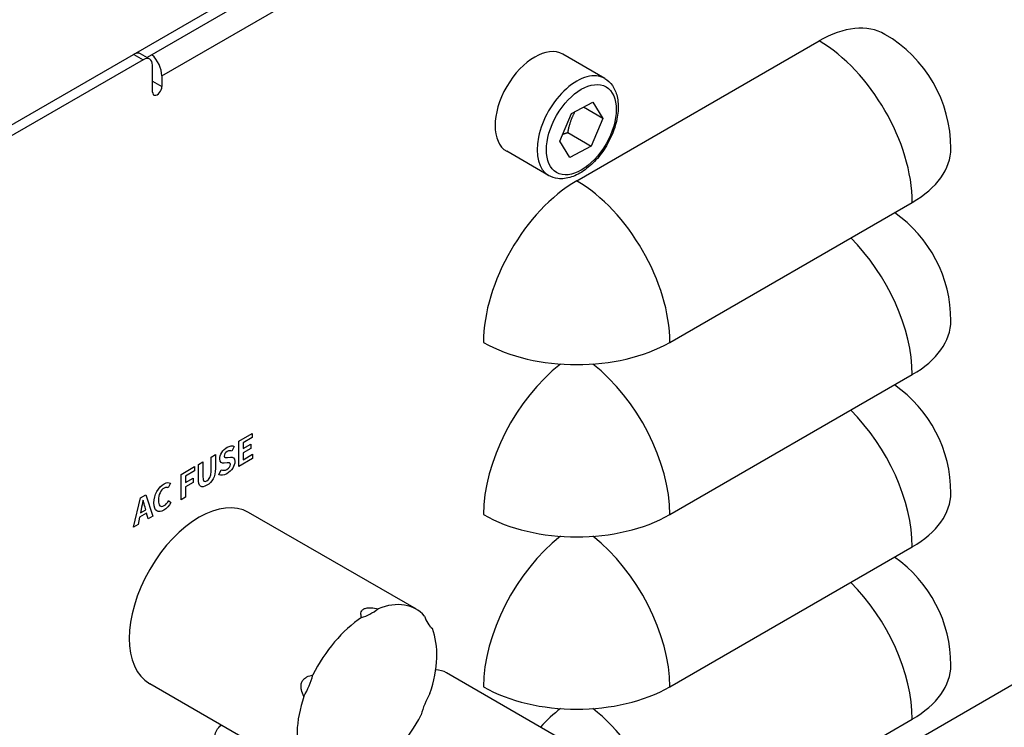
# Model space of a CAD drawing. Header units: millimetres. Extents: x 0 to 2376, y 0 to 1680.
# Tile 46 of 61: x 1440 to 1515, y 1185 to 1238. Entities that reach past the tile are written whole.
import ezdxf

# ---------------------------------------------------------------- set-up
doc = ezdxf.new("R2010")
doc.units = ezdxf.units.MM
doc.header["$LTSCALE"] = 0.2
doc.layers.add('01_Object Line', color=4, linetype='Continuous')

# ---------------------------------------------------------------- blocks, each defined once
blk = doc.blocks.new('A$Ccd511fa8')
for p, q in [((151.241, 191.319), (15.476, 112.935)), ((138.513, 183.154), (28.497, 119.636)), ((29.619, 118.242), (138.513, 181.112)), ((61.085, 110.281), (79.47, 120.896)), ((27.497, 119.875), (28.204, 119.467)), ((28.704, 119.517), (27.997, 119.925)), ((63.21, 118.044), (60.028, 119.882)), ((28.204, 119.467), (16.184, 112.527)), ((28.912, 117.017), (28.912, 119.059)), ((29.619, 118.242), (29.619, 117.426)), ((28.912, 117.834), (29.619, 117.426)), ((60.684, 115.396), (62.315, 116.257)), ((63.07, 115.02), (61.591, 115.875)), ((62.315, 116.257), (63.07, 115.02)), ((59.807, 113.299), (60.684, 115.396)), ((63.07, 115.02), (62.193, 112.923)), ((60.425, 113.944), (62.193, 112.923)), ((60.562, 112.063), (59.807, 113.299)), ((62.193, 112.923), (60.562, 112.063)), ((58.96, 110.683), (55.778, 112.52)), ((68.156, 98.034), (86.541, 108.648)), ((148.741, 103.589), (78.03, 62.764)), ((68.156, 84.97), (86.541, 95.584)), ((35.45, 90.541), (36.47, 91.13)), ((36.47, 91.13), (36.47, 90.811)), ((35.45, 88.622), (35.45, 90.541)), ((36.47, 90.811), (35.783, 90.414)), ((35.783, 90.414), (35.783, 89.97)), ((35.105, 90.132), (34.937, 89.793)), ((35.783, 89.97), (36.367, 90.308)), ((36.367, 89.986), (35.783, 89.649)), ((35.783, 89.649), (35.783, 89.135)), ((36.367, 90.308), (36.367, 89.986)), ((32.388, 88.773), (32.72, 88.965)), ((32.72, 88.965), (32.72, 87.876)), ((33.358, 89.333), (33.677, 89.517)), ((33.358, 88.244), (33.358, 89.333)), ((33.677, 89.517), (33.677, 88.462)), ((34.568, 88.888), (34.346, 88.869)), ((34.604, 89.306), (34.822, 89.325)), ((36.495, 89.225), (35.45, 88.622)), ((35.783, 89.135), (36.495, 89.546)), ((36.495, 89.546), (36.495, 89.225)), ((31.084, 88.02), (32.108, 88.611)), ((32.108, 88.292), (31.416, 87.893)), ((32.108, 88.611), (32.108, 88.292)), ((32.388, 87.718), (32.388, 88.773)), ((33.939, 87.993), (34.13, 88.368)), ((31.084, 86.101), (31.084, 88.02)), ((31.416, 87.893), (31.416, 87.392)), ((31.416, 87.392), (32.007, 87.733)), ((32.007, 87.412), (31.416, 87.071)), ((32.007, 87.733), (32.007, 87.412)), ((30.276, 87.343), (30.101, 86.999)), ((31.416, 87.071), (31.416, 86.293)), ((27.474, 84.017), (28.006, 86.243)), ((28.006, 86.243), (28.397, 86.469)), ((28.199, 86.064), (28.19, 86.059)), ((28.397, 86.469), (28.931, 84.858)), ((30.132, 86.037), (30.307, 85.899)), ((31.416, 86.293), (31.084, 86.101)), ((28.049, 85.35), (27.999, 85.111)), ((27.999, 85.111), (28.394, 85.339)), ((28.394, 85.339), (28.345, 85.521)), ((27.927, 84.771), (27.811, 84.211)), ((28.466, 85.082), (27.927, 84.771)), ((28.583, 84.657), (28.466, 85.082)), ((28.931, 84.858), (28.583, 84.657)), ((48.925, 77.789), (36.197, 85.137)), ((27.811, 84.211), (27.474, 84.017)), ((68.156, 71.906), (86.541, 82.521)), ((68.888, 62.764), (51.211, 72.97)), ((41.425, 64.798), (28.697, 72.147)), ((73.185, 61.746), (86.541, 69.457))]:
    blk.add_line(p, q)
for centre, end in [((79.47, 112.731), 60), ((79.47, 99.667), 55.10409), ((79.47, 86.603), 55.10409), ((79.47, 73.539), 55.10409)]:
    blk.add_arc(centre, 10, 0, end)
for centre, major_axis, start_param, end_param in [((79.47, 112.731), (5, 8.66), 0, 0.785398), ((57.903, 116.201), (-2.125, -3.681), 3.141593, 6.283185), ((79.47, 112.731), (5, -8.66), 0.785398, 2.356194), ((27.497, 119.059), (0.5, 0.866), 0, 0.785398), ((28.204, 118.65), (0.5, 0.866), 5.497787, 7.068583), ((28.558, 118.855), (0.75, -1.299), 0.785398, 2.061679), ((61.085, 114.364), (2.125, 3.681), 0, 3.141593), ((29.265, 117.222), (-0.25, -0.433), 5.497787, 8.63938), ((79.47, 112.731), (10, 0), 5.497787, 6.283185), ((61.085, 102.116), (5, 8.66), 0.785398, 2.356194), ((61.085, 102.116), (5, -8.66), 0.785398, 2.356194), ((79.47, 99.667), (5, -8.66), 0.785398, 2.008945), ((79.47, 99.667), (10, 0), 5.497787, 6.283185), ((61.085, 102.116), (10, 0), 3.926991, 5.497787), ((61.085, 89.052), (5, 8.66), 0.959573, 2.356194), ((61.085, 89.052), (5, -8.66), 0.785398, 2.18202), ((79.47, 86.603), (5, -8.66), 0.785398, 2.008945), ((32.447, 78.642), (-3.75, -6.495), 3.141593, 6.283185), ((79.47, 86.603), (10, 0), 5.497787, 6.283185), ((61.085, 89.052), (10, 0), 3.926991, 5.497787), ((61.085, 75.989), (5, 8.66), 0.959573, 2.356194), ((61.085, 75.989), (5, -8.66), 0.785398, 2.18202), ((79.47, 73.539), (5, -8.66), 0.785398, 2.008945), ((45.529, 80.969), (2.129, 3.688), 3.672067, 4.095658), ((45.175, 71.294), (3.75, 6.495), 6.097915, 6.905798), ((45.175, 71.294), (-3.75, -6.495), 4.00352, 4.811403), ((52.455, 79.878), (-2.129, -3.688), 5.766462, 6.190053), ((45.175, 71.294), (3.75, 6.495), 5.050717, 5.858601), ((48.711, 68.64), (2.5, 4.33), 0, 0.28992), ((79.47, 73.539), (10, 0), 5.497787, 6.283185), ((38.249, 72.384), (2.129, 3.688), 4.719264, 5.142856), ((61.085, 75.989), (10, 0), 3.926991, 5.497787), ((45.175, 71.294), (-3.75, -6.495), 5.050717, 5.858601), ((52.101, 70.203), (-2.129, -3.688), 4.719264, 5.142856), ((61.085, 62.925), (5, 8.66), 0.959573, 1.185044), ((61.085, 62.925), (5, -8.66), 1.346485, 2.18202), ((45.175, 71.294), (3.75, 6.495), 4.00352, 4.811403)]:
    blk.add_ellipse(centre, major_axis=major_axis, ratio=0.57735, start_param=start_param, end_param=end_param)
blk.add_ellipse((61.438, 114.16), major_axis=(-1.875, -3.248), ratio=0.57735)
for points, knots in [([(63.21, 118.044), (63.44, 117.912), (63.638, 117.726), (63.96, 117.266), (64.078, 116.986), (64.231, 116.338), (64.254, 115.961), (64.193, 115.163), (64.105, 114.739), (63.833, 113.899), (63.648, 113.482), (63.202, 112.693), (62.941, 112.321), (62.364, 111.653), (62.048, 111.358), (61.384, 110.876), (61.036, 110.689), (60.341, 110.461), (59.993, 110.415), (59.412, 110.484), (59.173, 110.56), (58.96, 110.683)], [0.74227, 0.74227, 0.74227, 0.74227, 1.004878, 1.004878, 1.291713, 1.291713, 1.619543, 1.619543, 1.959741, 1.959741, 2.297282, 2.297282, 2.633087, 2.633087, 2.970333, 2.970333, 3.310482, 3.310482, 3.640454, 3.640454, 3.883863, 3.883863, 3.883863, 3.883863]), ([(34.346, 88.869), (34.177, 88.852), (34.009, 88.91), (34.009, 89.19), (34.009, 89.504), (34.247, 89.883), (34.584, 90.077), (34.777, 90.189), (34.97, 90.212), (35.105, 90.132)], [5, 5, 5, 5, 6, 6, 6, 7, 7, 7, 8, 8, 8, 8]), ([(34.937, 89.793), (34.831, 89.833), (34.721, 89.827), (34.584, 89.748), (34.438, 89.664), (34.344, 89.534), (34.344, 89.407), (34.344, 89.269), (34.463, 89.289), (34.604, 89.306)], [9, 9, 9, 9, 10, 10, 10, 11, 11, 11, 12, 12, 12, 12]), ([(34.822, 89.325), (35.024, 89.346), (35.157, 89.274), (35.157, 88.997), (35.157, 88.683), (34.93, 88.285), (34.546, 88.063), (34.323, 87.935), (34.101, 87.908), (33.939, 87.993)], [13, 13, 13, 13, 14, 14, 14, 15, 15, 15, 16, 16, 16, 16]), ([(34.13, 88.368), (34.249, 88.31), (34.406, 88.315), (34.553, 88.399), (34.725, 88.499), (34.817, 88.638), (34.817, 88.773), (34.817, 88.915), (34.716, 88.901), (34.568, 88.888)], [1, 1, 1, 1, 2, 2, 2, 3, 3, 3, 4, 4, 4, 4]), ([(33.677, 88.462), (33.677, 87.824), (33.441, 87.426), (33.035, 87.191), (32.631, 86.958), (32.388, 87.08), (32.388, 87.718)], [8, 8, 8, 8, 9, 9, 9, 10, 10, 10, 10]), ([(32.72, 87.876), (32.72, 87.476), (32.839, 87.41), (33.035, 87.523), (33.233, 87.637), (33.358, 87.845), (33.358, 88.244)], [3, 3, 3, 3, 4, 4, 4, 5, 5, 5, 5]), ([(29.016, 85.859), (29.016, 86.492), (29.369, 87.066), (29.789, 87.308), (30, 87.43), (30.168, 87.411), (30.276, 87.343)], [0, 0, 0, 0, 1, 1, 1, 2, 2, 2, 2]), ([(30.101, 86.999), (30.018, 87.044), (29.921, 87.056), (29.795, 86.983), (29.544, 86.838), (29.355, 86.48), (29.355, 86.068), (29.355, 85.65), (29.526, 85.497), (29.789, 85.649), (29.93, 85.731), (30.042, 85.873), (30.132, 86.037)], [3, 3, 3, 3, 4, 4, 4, 5, 5, 5, 6, 6, 6, 7, 7, 7, 7]), ([(30.307, 85.899), (30.17, 85.636), (29.993, 85.435), (29.777, 85.31), (29.357, 85.068), (29.016, 85.218), (29.016, 85.859)], [8, 8, 8, 8, 9, 9, 9, 10, 10, 10, 10]), ([(44.77, 77.165), (44.732, 77.281), (44.715, 77.394), (44.731, 77.557), (44.747, 77.618), (44.815, 77.729), (44.868, 77.778), (45.003, 77.85), (45.091, 77.875), (45.284, 77.902), (45.388, 77.904), (45.661, 77.893), (45.847, 77.869), (46.034, 77.833)], [-1.3120515, -1.3120515, -1.3120515, -1.3120515, -1.2585901, -1.2585901, -1.2297712, -1.2297712, -1.2009523, -1.2009523, -1.1721334, -1.1721334, -1.1433145, -1.1433145, -1.0898531, -1.0898531, -1.0898531, -1.0898531]), ([(40.393, 71.18), (40.313, 71.343), (40.249, 71.512), (40.189, 71.773), (40.174, 71.876), (40.177, 72.08), (40.196, 72.181), (40.269, 72.356), (40.326, 72.436), (40.463, 72.566), (40.542, 72.617), (40.757, 72.727), (40.912, 72.776), (41.073, 72.806)], [-1.3120511, -1.3120511, -1.3120511, -1.3120511, -1.2585897, -1.2585897, -1.2297708, -1.2297708, -1.2009519, -1.2009519, -1.172133, -1.172133, -1.1433141, -1.1433141, -1.0898527, -1.0898527, -1.0898527, -1.0898527]), ([(33.988, 67.868), (33.82, 67.851), (33.651, 67.909), (33.651, 68.189), (33.651, 68.471), (33.844, 68.806), (34.127, 69.012)], [5, 5, 5, 5, 6, 6, 6, 6.899035, 6.899035, 6.899035, 6.899035])]:
    blk.add_open_spline(points, degree=3, knots=knots)
for points, weights in [([(60.425, 113.944), (60.583, 114.868), (60.979, 115.552)], [1, 1.11670071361, 1.05733149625]), ([(60.024, 113.819), (60.208, 113.883), (60.425, 113.944)], [1.04646383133, 1.02847211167, 1])]:
    blk.add_rational_spline(points, weights, degree=2)
for points in [[(28.19, 86.059), (28.147, 85.824), (28.098, 85.578), (28.049, 85.35)], [(28.345, 85.521), (28.293, 85.691), (28.248, 85.885), (28.199, 86.064)], [(49.958, 76.493), (50.016, 76.435), (50.076, 76.378), (50.137, 76.32)]]:
    blk.add_open_spline(points, degree=3)

msp = doc.modelspace()

# ---------------------------------------------------------------- block references
at = {"layer": '01_Object Line'}
msp.add_blockref('A$Ccd511fa8', (1421.122, 1115.686), dxfattribs=at)

doc.saveas('drawing.dxf')
